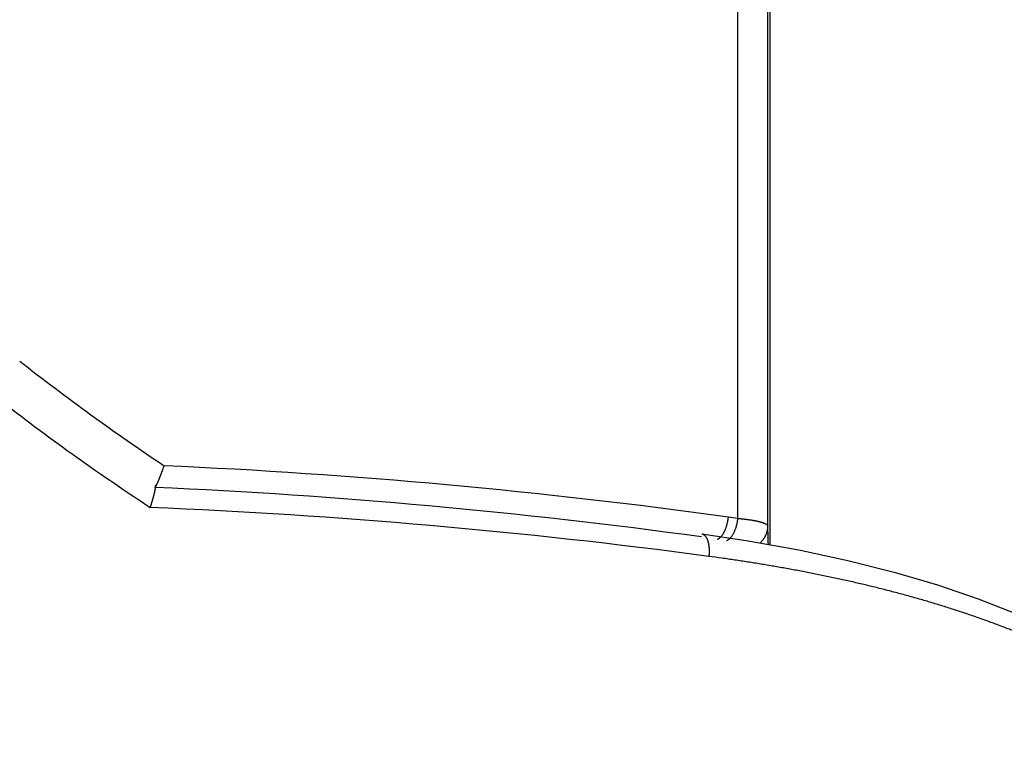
# Model space of a CAD drawing. Header units: millimetres. Extents: x 0 to 1071, y 0 to 742.
# Tile 91 of 128: x 326.56 to 335.24, y 371.29 to 377.76. Entities that reach past the tile are written whole.
import ezdxf

# ---------------------------------------------------------------- set-up
doc = ezdxf.new("R2010")
doc.units = ezdxf.units.MM
doc.header["$LTSCALE"] = 0.454724
doc.layers.add('NoLayerName_001', color=7, linetype='Continuous')
doc.styles.get("Standard").update_dxf_attribs({"font": 'txt', "bigfont": 'extfont2'})
doc.dimstyles.get("Standard").update_dxf_attribs({"dimtxt": 2.5, "dimasz": 2.5, "dimexe": 1, "dimexo": 1, "dimtad": 1, "dimdec": 3, "dimzin": 0, "dimdsep": 46, "dimtxsty": 'Standard', "dimcen": 2.5, "dimadec": 3, "dimazin": 0, "dimtfac": 0.75, "dimtdec": 3, "dimtmove": 0, "dimatfit": 3, "dimfxl": 1, "dimarcsym": 0})

# ---------------------------------------------------------------- blocks, each defined once
blk = doc.blocks.new('_OPEN30')
at = {"color": 0, "linetype": 'ByBlock', "lineweight": -2}
for p, q in [((-1, 0.267949), (0, 0)), ((0, 0), (-1, -0.267949)), ((0, 0), (-1, 0))]:
    blk.add_line(p, q, dxfattribs=at)
blk = doc.blocks.new('*D138')
at = {"layer": 'Defpoints', "color": 0}
for p in [(284.2765, 426.7808), (443.2765, 422.9), (284.2765, 331.25)]:
    blk.add_point(p, dxfattribs=at)
at = {"layer": 'NoLayerName_001', "color": 0, "linetype": 'Continuous', "lineweight": 13}
for p, q in [((284.2765, 424.2808), (284.2765, 328.75)), ((443.2765, 420.4), (443.2765, 328.75)), ((439.5265, 331.25), (288.0265, 331.25))]:
    blk.add_line(p, q, dxfattribs=at)
at = {"layer": 'NoLayerName_001', "color": 0, "lineweight": 13, "xscale": 3.75, "yscale": 3.75, "zscale": 3.75, "rotation": 180}
blk.add_blockref('_OPEN30', (284.2765, 331.25), dxfattribs=at)
at = {"layer": 'NoLayerName_001', "color": 0, "lineweight": 13, "xscale": 3.75, "yscale": 3.75, "zscale": 3.75}
blk.add_blockref('_OPEN30', (443.2765, 331.25), dxfattribs=at)
at = {"layer": 'NoLayerName_001', "color": 0, "lineweight": 13, "insert": (363.7765, 338.2169), "char_height": 8.75, "attachment_point": 5}
blk.add_mtext('\\W0.8000;159', dxfattribs=at)

msp = doc.modelspace()

# ---------------------------------------------------------------- linework, layer by layer
at = {"layer": 'NoLayerName_001', "color": 60, "linetype": 'Continuous', "lineweight": 25}
for p, q in [((333.1766, 395.35), (333.1766, 373.126)), ((332.8953, 373.3586), (332.8953, 389.85)), ((333.1589, 373.2888), (333.1589, 389.85))]:
    msp.add_line(p, q, dxfattribs=at)
msp.add_lwpolyline([(332.5758, 373.2217), (332.9691, 373.1631), (333.4312, 373.0806), (333.8647, 372.9876), (334.2721, 372.8846), (334.655, 372.7717), (335.0149, 372.6495), (335.3536, 372.518), (335.6721, 372.3773), (335.9729, 372.2272), (336.2542, 372.0681), (336.5158, 371.9003), (336.7561, 371.7246), (336.9729, 371.5408), (337.1004, 371.4157)], dxfattribs=at)
for centre, radius, start, end in [((339.2259, 390.8768), 20.5084, 231.8609, 236.25699), ((339.422, 391.2465), 21.299, 232.05956, 236.45636), ((326.0188, 374.4204), 1.9109, 340.43883, 341.79041), ((325.4182, 319.687), 54.1901, 82.15835, 87.4448), ((325.4168, 320.9818), 52.7018, 82.19518, 87.45775), ((339.581, 391.4765), 21.5786, 236.44189, 236.63229), ((325.4514, 319.3005), 54.2017, 82.37974, 87.60898), ((330.4479, 356.3614), 17.1725, 81.80635, 82.08835), ((308.0209, 372.4901), 25.1508, 1.45441, 1.81978)]:
    msp.add_arc(centre, radius, start, end, dxfattribs=at)
for points, knots in [([(327.7898, 373.7028), (327.7903, 373.7041), (327.7914, 373.7066), (327.793, 373.7105), (327.7945, 373.7144), (327.7961, 373.7182), (327.7976, 373.7221), (327.7991, 373.726), (327.8006, 373.7299), (327.8021, 373.7337), (327.8036, 373.7376), (327.8051, 373.7415), (327.8066, 373.7454), (327.8081, 373.7493), (327.8095, 373.7532), (327.811, 373.7571), (327.8124, 373.761), (327.8138, 373.765), (327.8153, 373.7689), (327.8167, 373.7728), (327.8181, 373.7767), (327.819, 373.7793), (327.8195, 373.7806)], [0, 0, 0, 0, 0.00416533, 0.00833068, 0.01249605, 0.01666145, 0.02082689, 0.02499236, 0.02915787, 0.0333234, 0.03748897, 0.04165456, 0.04582018, 0.04998581, 0.05415146, 0.0583171, 0.06248273, 0.06664834, 0.07081392, 0.07497945, 0.07914491, 0.0833103, 0.0833103, 0.0833103, 0.0833103]), ([(327.7663, 373.6513), (327.7667, 373.6521), (327.7676, 373.6538), (327.7689, 373.6563), (327.7702, 373.6588), (327.7714, 373.6614), (327.7727, 373.6639), (327.7739, 373.6665), (327.7751, 373.669), (327.7763, 373.6716), (327.7775, 373.6742), (327.7786, 373.6768), (327.7798, 373.6793), (327.7809, 373.6819), (327.7821, 373.6845), (327.7832, 373.6871), (327.7843, 373.6897), (327.7854, 373.6923), (327.7865, 373.6949), (327.7876, 373.6976), (327.7887, 373.7002), (327.7895, 373.7019), (327.7898, 373.7028)], [0, 0, 0, 0, 0.00283228, 0.00566463, 0.00849706, 0.01132954, 0.014162, 0.01699445, 0.01982692, 0.02265945, 0.02549206, 0.02832476, 0.03115755, 0.03399043, 0.03682338, 0.03965638, 0.0424894, 0.04532239, 0.04815532, 0.05098814, 0.05382078, 0.0566532, 0.0566532, 0.0566532, 0.0566532]), ([(327.7126, 373.455), (327.7135, 373.4579), (327.7154, 373.4636), (327.7177, 373.4708), (327.7195, 373.4766), (327.7209, 373.4809), (327.7222, 373.4852), (327.7235, 373.4895), (327.7249, 373.4939), (327.7262, 373.4982), (327.7275, 373.5025), (327.7288, 373.5069), (327.7301, 373.5112), (327.7314, 373.5155), (327.7327, 373.5199), (327.7339, 373.5242), (327.7352, 373.5286), (327.7364, 373.5329), (327.7376, 373.5373), (327.7388, 373.5416), (327.74, 373.546), (327.7412, 373.5504), (327.7424, 373.5547), (327.7436, 373.5591), (327.7447, 373.5635), (327.7458, 373.5679), (327.7469, 373.5723), (327.748, 373.5767), (327.7491, 373.581), (327.7501, 373.5854), (327.7511, 373.5898), (327.7521, 373.5942), (327.7531, 373.5986), (327.7541, 373.6031), (327.755, 373.6075), (327.7558, 373.612), (327.7567, 373.6164), (327.7575, 373.6209), (327.7582, 373.6254), (327.7589, 373.6299), (327.7592, 373.6328), (327.7594, 373.6343)], [0, 0, 0, 0, 0.0090489, 0.0180984, 0.0226233, 0.0271483, 0.0316732, 0.0361981, 0.0407229, 0.0452476, 0.0497722, 0.0542966, 0.0588207, 0.0633447, 0.0678684, 0.0723918, 0.076915, 0.0814379, 0.0859609, 0.0904842, 0.095008, 0.0995326, 0.1040582, 0.1085852, 0.1131136, 0.1176427, 0.1221711, 0.1266978, 0.1312214, 0.1357409, 0.140255, 0.1447642, 0.1492735, 0.1537886, 0.1583156, 0.1628603, 0.1674282, 0.1720057, 0.1765609, 0.1810617, 0.1854771, 0.1854771, 0.1854771, 0.1854771]), ([(327.7544, 373.6318), (327.7546, 373.6321), (327.7551, 373.6327), (327.7558, 373.6336), (327.7564, 373.6345), (327.7571, 373.6355), (327.7577, 373.6364), (327.7583, 373.6374), (327.759, 373.6383), (327.7596, 373.6393), (327.7602, 373.6403), (327.7607, 373.6413), (327.7613, 373.6422), (327.7619, 373.6432), (327.7625, 373.6442), (327.763, 373.6452), (327.7636, 373.6462), (327.7641, 373.6472), (327.7647, 373.6482), (327.7652, 373.6492), (327.7658, 373.6503), (327.7661, 373.6509), (327.7663, 373.6513)], [0, 0, 0, 0, 0.00114377, 0.00228768, 0.0034318, 0.00457599, 0.00572005, 0.00686405, 0.00800805, 0.00915212, 0.01029629, 0.01144059, 0.01258503, 0.0137296, 0.01487428, 0.01601904, 0.01716384, 0.01830862, 0.01945331, 0.02059785, 0.02174215, 0.02288613, 0.02288613, 0.02288613, 0.02288613]), ([(327.7594, 373.6343), (327.7595, 373.6357), (327.7598, 373.6387), (327.7598, 373.6432), (327.7603, 373.648), (327.7585, 373.6507), (327.7579, 373.6521)], [0, 0, 0, 0, 0.00436782, 0.00889007, 0.0137786, 0.0182168, 0.0182168, 0.0182168, 0.0182168]), ([(332.7434, 373.1958), (332.7455, 373.1981), (332.7499, 373.2027), (332.7558, 373.2101), (332.7614, 373.2178), (332.7666, 373.2258), (332.7714, 373.2341), (332.7758, 373.2426), (332.78, 373.2512), (332.7838, 373.26), (332.7874, 373.2689), (332.7907, 373.2779), (332.7938, 373.287), (332.7967, 373.2961), (332.7993, 373.3052), (332.8018, 373.3144), (332.8039, 373.3237), (332.8059, 373.3329), (332.8077, 373.3423), (332.8092, 373.3516), (332.8106, 373.361), (332.8113, 373.3673), (332.8117, 373.3704)], [0, 0, 0, 0, 0.0094752, 0.0189517, 0.0284474, 0.0379725, 0.0475304, 0.0571179, 0.0667265, 0.076343, 0.0859501, 0.095532, 0.105089, 0.1146255, 0.1241451, 0.1336516, 0.143148, 0.1526373, 0.162122, 0.1716043, 0.1810863, 0.1905694, 0.1905694, 0.1905694, 0.1905694]), ([(332.8255, 373.1836), (332.8276, 373.186), (332.8321, 373.1905), (332.8382, 373.1979), (332.8439, 373.2055), (332.8491, 373.2135), (332.854, 373.2218), (332.8586, 373.2303), (332.8628, 373.239), (332.8668, 373.2478), (332.8704, 373.2567), (332.8738, 373.2657), (332.877, 373.2748), (332.88, 373.2839), (332.8827, 373.2931), (332.8852, 373.3023), (332.8874, 373.3116), (332.8894, 373.3209), (332.8912, 373.3303), (332.8928, 373.3397), (332.8942, 373.3491), (332.895, 373.3554), (332.8953, 373.3586)], [0, 0, 0, 0, 0.0095234, 0.0190482, 0.0285927, 0.0381675, 0.0477756, 0.0574141, 0.0670742, 0.0767424, 0.0864011, 0.096034, 0.1056416, 0.1152281, 0.1247974, 0.1343532, 0.1438988, 0.153437, 0.1629704, 0.1725014, 0.1820318, 0.1915633, 0.1915633, 0.1915633, 0.1915633]), ([(332.8953, 373.3586), (332.8977, 373.3584), (332.9023, 373.358), (332.9092, 373.3573), (332.9162, 373.3567), (332.9231, 373.356), (332.9301, 373.3553), (332.937, 373.3546), (332.944, 373.3538), (332.9509, 373.353), (332.9578, 373.3522), (332.9648, 373.3514), (332.9717, 373.3505), (332.9786, 373.3496), (332.9855, 373.3487), (332.9924, 373.3477), (332.9994, 373.3467), (333.0063, 373.3457), (333.0132, 373.3446), (333.0201, 373.3435), (333.0269, 373.3423), (333.0338, 373.3411), (333.0407, 373.3398), (333.0475, 373.3385), (333.0544, 373.3372), (333.0612, 373.3358), (333.068, 373.3343), (333.0748, 373.3327), (333.0816, 373.3311), (333.0884, 373.3293), (333.0951, 373.3274), (333.1019, 373.3255), (333.1085, 373.3234), (333.1151, 373.3212), (333.1215, 373.3188), (333.1279, 373.3162), (333.1343, 373.3133), (333.1407, 373.3098), (333.1472, 373.306), (333.1509, 373.3025), (333.1529, 373.3009)], [0, 0, 0, 0, 0.0069787, 0.0139575, 0.0209363, 0.0279151, 0.034894, 0.0418729, 0.0488519, 0.0558311, 0.0628104, 0.06979, 0.0767699, 0.0837503, 0.0907312, 0.0977129, 0.1046954, 0.1116789, 0.1186631, 0.1256468, 0.1326289, 0.1396084, 0.1465841, 0.1535553, 0.1605213, 0.1674857, 0.1744538, 0.1814314, 0.1884244, 0.1954391, 0.2024726, 0.2094983, 0.2164862, 0.2234075, 0.2302401, 0.2370605, 0.244033, 0.2513367, 0.2589895, 0.2665132, 0.2665132, 0.2665132, 0.2665132]), ([(333.0873, 373.1411), (333.0894, 373.1429), (333.0938, 373.1464), (333.1, 373.1522), (333.1059, 373.1582), (333.1116, 373.1645), (333.1171, 373.171), (333.1222, 373.1777), (333.1271, 373.1847), (333.1317, 373.1919), (333.1359, 373.1993), (333.1398, 373.2068), (333.1434, 373.2146), (333.1466, 373.2225), (333.1494, 373.2305), (333.1519, 373.2386), (333.1541, 373.2469), (333.1558, 373.2552), (333.1572, 373.2635), (333.1582, 373.2719), (333.1588, 373.2804), (333.1589, 373.286), (333.1589, 373.2888)], [0, 0, 0, 0, 0.0084255, 0.0168703, 0.0253318, 0.0338074, 0.0422944, 0.0507902, 0.0592927, 0.0678, 0.0763105, 0.0848235, 0.0933385, 0.101854, 0.1103675, 0.1188764, 0.1273778, 0.1358687, 0.1443466, 0.1528088, 0.1612532, 0.1696783, 0.1696783, 0.1696783, 0.1696783]), ([(333.1529, 373.3009), (333.1543, 373.2991), (333.1578, 373.2958), (333.1583, 373.291), (333.1589, 373.2888)], [0, 0, 0, 0, 0.00704321, 0.01380632, 0.01380632, 0.01380632, 0.01380632]), ([(332.5758, 373.2217), (332.5779, 373.2212), (332.5821, 373.2205), (332.5881, 373.218), (332.5937, 373.2148), (332.599, 373.2109), (332.6038, 373.2064), (332.6082, 373.2016), (332.612, 373.1965), (332.6155, 373.1911), (332.6186, 373.1856), (332.6214, 373.1799), (332.6239, 373.1741), (332.6263, 373.1682), (332.6284, 373.1622), (332.6303, 373.1561), (332.6321, 373.15), (332.6337, 373.1438), (332.635, 373.1376), (332.6363, 373.1314), (332.6374, 373.1251), (332.6383, 373.1188), (332.6391, 373.1125), (332.6398, 373.1061), (332.6403, 373.0998), (332.6407, 373.0934), (332.6411, 373.087), (332.6413, 373.0807), (332.6414, 373.0743), (332.6415, 373.068), (332.6414, 373.0616), (332.6412, 373.0552), (332.6409, 373.0489), (332.6406, 373.0425), (332.6401, 373.0362), (332.6396, 373.0299), (332.6391, 373.0257), (332.6389, 373.0236)], [0, 0, 0, 0, 0.0063484, 0.0127554, 0.0192495, 0.0258099, 0.03238, 0.0388799, 0.0452786, 0.0516251, 0.057958, 0.064299, 0.0706526, 0.0770162, 0.0833845, 0.0897505, 0.0961123, 0.1024728, 0.1088343, 0.1151982, 0.1215655, 0.1279361, 0.1343095, 0.1406846, 0.1470595, 0.1534323, 0.1598018, 0.1661686, 0.1725331, 0.1788956, 0.1852565, 0.191616, 0.1979741, 0.2043311, 0.2106868, 0.2170413, 0.2233944, 0.2233944, 0.2233944, 0.2233944]), ([(332.7148, 373.1757), (332.7154, 373.1759), (332.7164, 373.1763), (332.718, 373.1771), (332.7196, 373.1778), (332.7212, 373.1787), (332.7227, 373.1795), (332.7242, 373.1804), (332.7257, 373.1813), (332.7272, 373.1823), (332.7287, 373.1832), (332.7301, 373.1843), (332.7315, 373.1853), (332.7329, 373.1864), (332.7343, 373.1875), (332.7356, 373.1886), (332.737, 373.1898), (332.7383, 373.1909), (332.7396, 373.1921), (332.7409, 373.1933), (332.7421, 373.1946), (332.743, 373.1954), (332.7434, 373.1958)], [0, 0, 0, 0, 0.00175462, 0.00350973, 0.00526553, 0.00702196, 0.00877881, 0.01053607, 0.01229402, 0.01405287, 0.01581272, 0.0175736, 0.01933545, 0.02109814, 0.02286144, 0.02462507, 0.02638869, 0.02815186, 0.02991412, 0.03167493, 0.0334337, 0.03518979, 0.03518979, 0.03518979, 0.03518979]), ([(332.7973, 373.1641), (332.7978, 373.1643), (332.7989, 373.1647), (332.8005, 373.1655), (332.802, 373.1662), (332.8035, 373.167), (332.8051, 373.1678), (332.8066, 373.1687), (332.808, 373.1696), (332.8095, 373.1705), (332.8109, 373.1715), (332.8123, 373.1725), (332.8137, 373.1735), (332.8151, 373.1745), (332.8165, 373.1756), (332.8178, 373.1767), (332.8191, 373.1778), (332.8204, 373.1789), (332.8217, 373.1801), (332.823, 373.1813), (332.8242, 373.1824), (332.8251, 373.1832), (332.8255, 373.1836)], [0, 0, 0, 0, 0.0017213, 0.00344304, 0.00516539, 0.00688833, 0.0086117, 0.0103355, 0.01205994, 0.01378522, 0.01551142, 0.01723855, 0.01896655, 0.0206953, 0.02242458, 0.02415416, 0.02588369, 0.02761281, 0.02934108, 0.03106802, 0.0327931, 0.03451575, 0.03451575, 0.03451575, 0.03451575]), ([(332.8679, 372.9911), (332.8298, 372.9966), (332.7535, 373.008), (332.6771, 373.0183), (332.6389, 373.0236)], [0, 0, 0, 0, 0.1156762, 0.2313423, 0.2313423, 0.2313423, 0.2313423]), ([(336.9287, 371.4478), (336.899, 371.4724), (336.8403, 371.5225), (336.7488, 371.5934), (336.6556, 371.662), (336.5605, 371.728), (336.4639, 371.7918), (336.3659, 371.8534), (336.2667, 371.9129), (336.1663, 371.9704), (336.0648, 372.0259), (335.9622, 372.0795), (335.8588, 372.1313), (335.7544, 372.1813), (335.6493, 372.2295), (335.5434, 372.2761), (335.4368, 372.3211), (335.3295, 372.3645), (335.2217, 372.4063), (335.1133, 372.4467), (335.0043, 372.4856), (334.8948, 372.523), (334.7849, 372.5591), (334.6745, 372.5938), (334.5637, 372.6271), (334.4525, 372.6592), (334.341, 372.69), (334.2291, 372.7196), (334.1169, 372.748), (334.0044, 372.7752), (333.8916, 372.8013), (333.7786, 372.8264), (333.6654, 372.8504), (333.552, 372.8733), (333.4384, 372.8953), (333.3246, 372.9163), (333.2107, 372.9363), (333.0966, 372.9555), (332.9823, 372.9738), (332.9061, 372.9853), (332.8679, 372.9911)], [0, 0, 0, 0, 0.115668, 0.231381, 0.347141, 0.462928, 0.578697, 0.694424, 0.810123, 0.925809, 1.041492, 1.157173, 1.272858, 1.388548, 1.504243, 1.619937, 1.735623, 1.851303, 1.966983, 2.082664, 2.198348, 2.314033, 2.429725, 2.545426, 2.661139, 2.776864, 2.8926, 3.008344, 3.124093, 3.239843, 3.355586, 3.471316, 3.587034, 3.702744, 3.818448, 3.934148, 4.049844, 4.165537, 4.281226, 4.396909, 4.396909, 4.396909, 4.396909])]:
    msp.add_open_spline(points, degree=3, knots=knots, dxfattribs=at)

# ---------------------------------------------------------------- dimensions: what is measured, and where the dimension line sits
at = {"layer": 'NoLayerName_001', "color": 3, "linetype": 'Continuous', "lineweight": 13}
dim = msp.add_linear_dim(base=(284.2765, 331.25), p1=(443.2765, 422.9), p2=(284.2765, 426.7808), angle=180, text='\\W0.8000;<>', dimstyle='Standard', override={"dimtxt": 8.75, "dimasz": 3.75, "dimexe": 2.5, "dimexo": 2.5, "dimgap": 2.5, "dimzin": 8, "dimblk": 'OPEN30', "dimclrd": 0, "dimclre": 0, "dimclrt": 0, "dimtp": 0, "dimtm": 0, "dimlwd": 13, "dimlwe": 13}, dxfattribs=at)
dim.commit()
dim.dimension.update_dxf_attribs({"geometry": '*D138', "text_midpoint": (363.7765, 331.25), "dimtype": 160})

doc.saveas('drawing.dxf')
